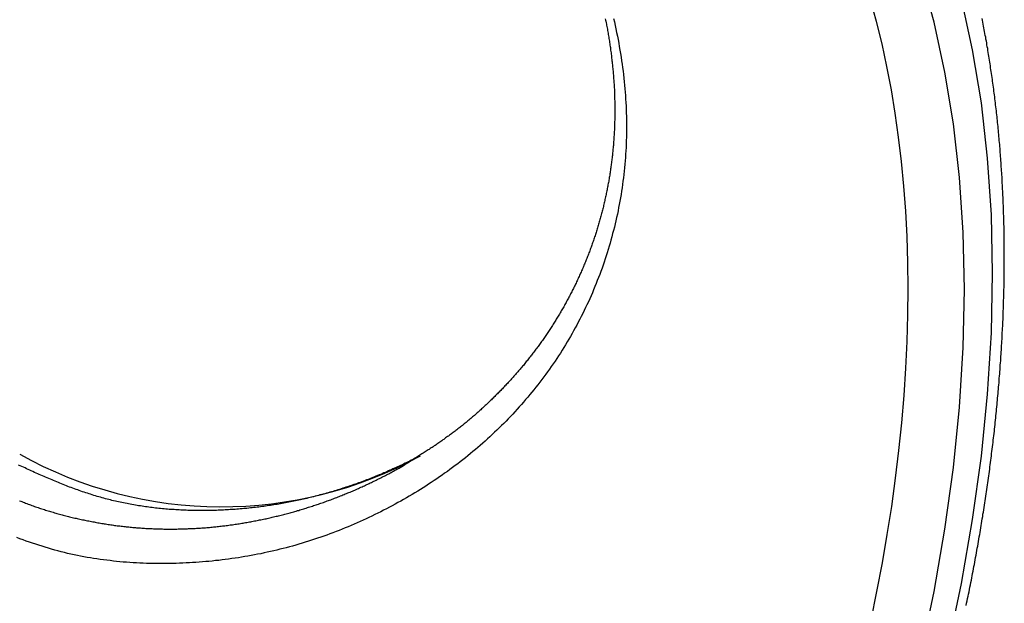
# Paper-space layout 'Layout1' of a CAD drawing. Extents: x -17 to 315, y -17 to 204.
# Tile 36 of 39: x 280.54 to 290.43, y 119.82 to 125.67. Entities that reach past the tile are written whole.
import ezdxf

# ---------------------------------------------------------------- set-up
doc = ezdxf.new("R2010")
doc.units = 0
doc.layers.add('DEFAULT', color=7, linetype='CONTINUOUS')
doc.layers.add('SPS-HS-SRX', color=7, linetype='CONTINUOUS')

# ---------------------------------------------------------------- blocks, each defined once
blk = doc.blocks.new('SE6')
at = {"layer": 'SPS-HS-SRX', "color": 7, "linetype": 'CONTINUOUS'}
for points in [[(289.858, 119.363, 0), (289.995, 120.014, 0), (290.108, 120.657, 0), (290.196, 121.292, 0), (290.258, 121.917, 0), (290.296, 122.531, 0), (290.309, 123.131, 0), (290.296, 123.717, 0), (290.258, 124.286, 0), (290.196, 124.839, 0), (290.108, 125.372, 0), (289.995, 125.886, 0), (289.858, 126.379, 0), (289.697, 126.849, 0), (289.512, 127.295, 0), (289.304, 127.717, 0), (289.073, 128.114, 0), (288.82, 128.484, 0), (288.545, 128.826, 0), (288.249, 129.14, 0), (287.933, 129.425, 0), (287.598, 129.681, 0), (287.244, 129.906, 0)], [(289.588, 119.301, 0), (289.721, 119.935, 0), (289.83, 120.561, 0), (289.916, 121.179, 0), (289.977, 121.787, 0), (290.014, 122.384, 0), (290.026, 122.968, 0), (290.014, 123.537, 0), (289.977, 124.092, 0), (289.916, 124.629, 0), (289.83, 125.148, 0), (289.721, 125.648, 0), (289.588, 126.127, 0), (289.431, 126.585, 0), (289.251, 127.02, 0), (289.048, 127.43, 0), (288.824, 127.816, 0), (288.577, 128.176, 0), (288.31, 128.509, 0), (288.022, 128.815, 0), (287.715, 129.092, 0), (287.388, 129.341, 0), (287.044, 129.56, 0)], [(289.088, 119.647, 0), (289.147, 119.935, 0), (289.202, 120.222, 0), (289.251, 120.507, 0), (289.295, 120.79, 0), (289.334, 121.072, 0), (289.367, 121.351, 0), (289.396, 121.628, 0), (289.419, 121.903, 0), (289.437, 122.176, 0), (289.45, 122.446, 0), (289.458, 122.713, 0), (289.46, 122.977, 0), (289.457, 123.238, 0), (289.449, 123.497, 0), (289.436, 123.751, 0), (289.418, 124.003, 0), (289.394, 124.25, 0), (289.365, 124.494, 0), (289.331, 124.735, 0), (289.292, 124.971, 0), (289.247, 125.203, 0), (289.198, 125.431, 0), (289.143, 125.655, 0), (289.083, 125.874, 0)]]:
    blk.add_polyline3d(points, dxfattribs=at)
at = {"layer": 'SPS-HS-SRX', "color": 7}
for points in [[(286.502, 125.687, 0), (286.511, 125.652, 0), (286.518, 125.617, 0), (286.526, 125.581, 0), (286.533, 125.546, 0), (286.54, 125.51, 0), (286.547, 125.475, 0), (286.554, 125.44, 0), (286.56, 125.404, 0), (286.566, 125.369, 0), (286.572, 125.334, 0), (286.577, 125.299, 0), (286.583, 125.263, 0), (286.588, 125.228, 0), (286.592, 125.193, 0), (286.597, 125.158, 0), (286.601, 125.123, 0), (286.605, 125.087, 0), (286.609, 125.052, 0), (286.612, 125.017, 0), (286.615, 124.982, 0), (286.618, 124.947, 0), (286.621, 124.912, 0), (286.623, 124.877, 0), (286.625, 124.842, 0), (286.627, 124.808, 0), (286.628, 124.773, 0), (286.63, 124.738, 0), (286.631, 124.703, 0), (286.631, 124.669, 0), (286.632, 124.634, 0), (286.632, 124.6, 0), (286.632, 124.565, 0), (286.631, 124.531, 0), (286.631, 124.496, 0), (286.63, 124.462, 0), (286.628, 124.428, 0), (286.627, 124.393, 0), (286.625, 124.359, 0), (286.623, 124.325, 0), (286.621, 124.291, 0), (286.618, 124.257, 0), (286.615, 124.223, 0), (286.612, 124.189, 0), (286.608, 124.155, 0), (286.605, 124.122, 0), (286.601, 124.088, 0), (286.596, 124.054, 0), (286.592, 124.021, 0), (286.587, 123.987, 0), (286.582, 123.954, 0), (286.577, 123.921, 0), (286.571, 123.888, 0), (286.566, 123.854, 0), (286.559, 123.821, 0), (286.553, 123.788, 0), (286.547, 123.755, 0), (286.54, 123.723, 0), (286.533, 123.69, 0), (286.525, 123.657, 0), (286.518, 123.625, 0), (286.51, 123.592, 0), (286.502, 123.56, 0), (286.493, 123.528, 0), (286.485, 123.496, 0), (286.476, 123.463, 0), (286.467, 123.431, 0), (286.458, 123.4, 0), (286.448, 123.368, 0), (286.438, 123.336, 0), (286.428, 123.305, 0), (286.418, 123.273, 0), (286.407, 123.242, 0), (286.397, 123.21, 0), (286.386, 123.179, 0), (286.374, 123.148, 0), (286.363, 123.117, 0), (286.351, 123.087, 0), (286.339, 123.056, 0), (286.327, 123.025, 0), (286.315, 122.995, 0), (286.302, 122.964, 0), (286.289, 122.934, 0), (286.276, 122.904, 0), (286.263, 122.874, 0), (286.249, 122.844, 0), (286.235, 122.814, 0), (286.221, 122.785, 0), (286.207, 122.755, 0), (286.193, 122.726, 0), (286.178, 122.697, 0), (286.163, 122.668, 0), (286.148, 122.639, 0), (286.133, 122.61, 0), (286.117, 122.581, 0), (286.101, 122.552, 0), (286.085, 122.524, 0), (286.069, 122.496, 0), (286.053, 122.468, 0), (286.036, 122.44, 0), (286.019, 122.412, 0), (286.002, 122.384, 0), (285.985, 122.356, 0), (285.968, 122.329, 0), (285.95, 122.302, 0), (285.932, 122.274, 0), (285.914, 122.247, 0), (285.896, 122.221, 0), (285.877, 122.194, 0), (285.859, 122.167, 0), (285.84, 122.141, 0), (285.821, 122.115, 0), (285.801, 122.089, 0), (285.782, 122.063, 0), (285.762, 122.037, 0), (285.742, 122.011, 0), (285.722, 121.986, 0), (285.702, 121.961, 0), (285.682, 121.936, 0), (285.661, 121.911, 0), (285.64, 121.886, 0), (285.619, 121.861, 0), (285.598, 121.837, 0), (285.577, 121.812, 0), (285.555, 121.788, 0), (285.534, 121.764, 0), (285.512, 121.74, 0), (285.49, 121.716, 0), (285.468, 121.693, 0), (285.445, 121.67, 0), (285.423, 121.646, 0), (285.4, 121.623, 0), (285.377, 121.6, 0), (285.354, 121.578, 0), (285.331, 121.555, 0), (285.307, 121.533, 0), (285.284, 121.511, 0), (285.26, 121.489, 0), (285.236, 121.467, 0), (285.212, 121.445, 0), (285.188, 121.424, 0), (285.163, 121.402, 0), (285.139, 121.381, 0), (285.114, 121.36, 0), (285.089, 121.339, 0), (285.064, 121.319, 0), (285.039, 121.298, 0), (285.014, 121.278, 0), (284.988, 121.258, 0), (284.963, 121.238, 0), (284.937, 121.218, 0), (284.911, 121.199, 0), (284.885, 121.179, 0), (284.859, 121.16, 0), (284.833, 121.141, 0), (284.806, 121.122, 0), (284.78, 121.103, 0), (284.753, 121.085, 0), (284.726, 121.066, 0), (284.699, 121.048, 0), (284.672, 121.03, 0), (284.645, 121.012, 0), (284.617, 120.994, 0), (284.59, 120.977, 0), (284.562, 120.96, 0), (284.535, 120.943, 0), (284.507, 120.926, 0), (284.479, 120.909, 0), (284.451, 120.892, 0), (284.423, 120.876, 0), (284.394, 120.859, 0), (284.366, 120.843, 0), (284.337, 120.828, 0), (284.309, 120.812, 0), (284.28, 120.796, 0), (284.251, 120.781, 0), (284.222, 120.766, 0), (284.193, 120.751, 0), (284.164, 120.736, 0), (284.135, 120.721, 0), (284.105, 120.707, 0), (284.076, 120.693, 0), (284.046, 120.679, 0), (284.017, 120.665, 0), (283.987, 120.651, 0), (283.957, 120.638, 0), (283.927, 120.624, 0), (283.897, 120.611, 0), (283.867, 120.598, 0), (283.837, 120.586, 0), (283.806, 120.573, 0), (283.776, 120.561, 0), (283.746, 120.549, 0), (283.715, 120.537, 0), (283.684, 120.525, 0), (283.654, 120.514, 0), (283.623, 120.502, 0), (283.592, 120.491, 0), (283.561, 120.48, 0), (283.53, 120.47, 0), (283.499, 120.459, 0), (283.468, 120.449, 0), (283.437, 120.439, 0), (283.405, 120.429, 0), (283.374, 120.42, 0), (283.342, 120.41, 0), (283.311, 120.401, 0), (283.279, 120.392, 0), (283.248, 120.383, 0), (283.216, 120.375, 0), (283.184, 120.367, 0), (283.152, 120.359, 0), (283.12, 120.351, 0), (283.089, 120.343, 0), (283.057, 120.336, 0), (283.024, 120.329, 0), (282.992, 120.322, 0), (282.96, 120.315, 0), (282.928, 120.309, 0), (282.896, 120.302, 0), (282.863, 120.296, 0), (282.831, 120.291, 0), (282.799, 120.285, 0), (282.766, 120.28, 0), (282.734, 120.274, 0), (282.701, 120.27, 0), (282.668, 120.265, 0), (282.636, 120.26, 0), (282.603, 120.256, 0), (282.57, 120.252, 0), (282.538, 120.248, 0), (282.505, 120.245, 0), (282.472, 120.241, 0), (282.439, 120.238, 0), (282.406, 120.235, 0), (282.374, 120.232, 0), (282.341, 120.23, 0), (282.308, 120.227, 0), (282.275, 120.225, 0), (282.242, 120.223, 0), (282.209, 120.222, 0), (282.175, 120.22, 0), (282.142, 120.219, 0), (282.109, 120.218, 0), (282.076, 120.217, 0), (282.043, 120.216, 0), (282.01, 120.216, 0), (281.977, 120.216, 0), (281.943, 120.216, 0), (281.91, 120.216, 0), (281.877, 120.217, 0), (281.844, 120.217, 0), (281.811, 120.218, 0), (281.777, 120.219, 0), (281.744, 120.221, 0), (281.711, 120.222, 0), (281.678, 120.224, 0), (281.645, 120.226, 0), (281.612, 120.229, 0), (281.578, 120.231, 0), (281.545, 120.234, 0), (281.512, 120.238, 0), (281.479, 120.241, 0), (281.446, 120.245, 0), (281.413, 120.249, 0), (281.38, 120.253, 0), (281.347, 120.257, 0), (281.314, 120.262, 0), (281.281, 120.267, 0), (281.248, 120.272, 0), (281.216, 120.278, 0), (281.183, 120.284, 0), (281.15, 120.29, 0), (281.118, 120.297, 0), (281.085, 120.304, 0), (281.053, 120.311, 0), (281.02, 120.318, 0), (280.988, 120.326, 0), (280.955, 120.334, 0), (280.923, 120.342, 0), (280.891, 120.351, 0), (280.859, 120.36, 0), (280.827, 120.369, 0), (280.795, 120.379, 0), (280.763, 120.389, 0), (280.731, 120.399, 0), (280.699, 120.409, 0), (280.668, 120.42, 0), (280.636, 120.431, 0), (280.604, 120.442, 0), (280.573, 120.454, 0), (280.541, 120.465, 0), (280.51, 120.477, 0)], [(286.419, 125.684, 0), (286.422, 125.671, 0), (286.425, 125.658, 0), (286.427, 125.644, 0), (286.43, 125.631, 0), (286.432, 125.618, 0), (286.435, 125.605, 0), (286.437, 125.592, 0), (286.44, 125.578, 0), (286.442, 125.565, 0), (286.444, 125.552, 0), (286.447, 125.539, 0), (286.449, 125.526, 0), (286.451, 125.512, 0), (286.453, 125.499, 0), (286.456, 125.486, 0), (286.458, 125.473, 0), (286.46, 125.46, 0), (286.462, 125.446, 0), (286.464, 125.433, 0), (286.466, 125.42, 0), (286.468, 125.407, 0), (286.47, 125.394, 0), (286.471, 125.381, 0), (286.473, 125.368, 0), (286.475, 125.354, 0), (286.477, 125.341, 0), (286.478, 125.328, 0), (286.48, 125.315, 0), (286.482, 125.302, 0), (286.483, 125.289, 0), (286.485, 125.276, 0), (286.486, 125.263, 0), (286.488, 125.25, 0), (286.489, 125.236, 0), (286.491, 125.223, 0), (286.492, 125.21, 0), (286.493, 125.197, 0), (286.494, 125.184, 0), (286.496, 125.171, 0), (286.497, 125.158, 0), (286.498, 125.145, 0), (286.499, 125.132, 0), (286.5, 125.119, 0), (286.501, 125.106, 0), (286.502, 125.093, 0), (286.503, 125.08, 0), (286.504, 125.067, 0), (286.505, 125.054, 0), (286.506, 125.041, 0), (286.507, 125.028, 0), (286.507, 125.015, 0), (286.508, 125.002, 0), (286.509, 124.989, 0), (286.51, 124.976, 0), (286.51, 124.963, 0), (286.511, 124.95, 0), (286.511, 124.937, 0), (286.512, 124.924, 0), (286.512, 124.911, 0), (286.513, 124.898, 0), (286.513, 124.885, 0), (286.513, 124.872, 0), (286.514, 124.86, 0), (286.514, 124.847, 0), (286.514, 124.834, 0), (286.514, 124.821, 0), (286.515, 124.808, 0), (286.515, 124.795, 0), (286.515, 124.782, 0), (286.515, 124.769, 0), (286.515, 124.757, 0), (286.515, 124.744, 0), (286.515, 124.731, 0), (286.514, 124.718, 0), (286.514, 124.705, 0), (286.514, 124.693, 0), (286.514, 124.68, 0), (286.514, 124.667, 0), (286.513, 124.654, 0), (286.513, 124.641, 0), (286.512, 124.629, 0), (286.512, 124.616, 0), (286.512, 124.603, 0), (286.511, 124.59, 0), (286.51, 124.578, 0), (286.51, 124.565, 0), (286.509, 124.552, 0), (286.509, 124.54, 0), (286.508, 124.527, 0), (286.507, 124.514, 0), (286.506, 124.502, 0), (286.506, 124.489, 0), (286.505, 124.476, 0), (286.504, 124.464, 0), (286.503, 124.451, 0), (286.502, 124.438, 0), (286.501, 124.426, 0), (286.5, 124.413, 0), (286.499, 124.401, 0), (286.498, 124.388, 0), (286.496, 124.376, 0), (286.495, 124.363, 0), (286.494, 124.35, 0), (286.493, 124.338, 0), (286.491, 124.325, 0), (286.49, 124.313, 0), (286.489, 124.3, 0), (286.487, 124.288, 0), (286.486, 124.275, 0), (286.484, 124.263, 0), (286.483, 124.251, 0), (286.481, 124.238, 0), (286.479, 124.226, 0), (286.478, 124.213, 0), (286.476, 124.201, 0), (286.474, 124.188, 0), (286.473, 124.176, 0), (286.471, 124.164, 0), (286.469, 124.151, 0), (286.467, 124.139, 0), (286.465, 124.127, 0), (286.463, 124.114, 0), (286.461, 124.102, 0), (286.459, 124.09, 0), (286.457, 124.078, 0), (286.455, 124.065, 0), (286.453, 124.053, 0), (286.451, 124.041, 0), (286.448, 124.029, 0), (286.446, 124.016, 0), (286.444, 124.004, 0), (286.442, 123.992, 0), (286.439, 123.98, 0), (286.437, 123.968, 0), (286.434, 123.956, 0), (286.432, 123.943, 0), (286.429, 123.931, 0), (286.427, 123.919, 0), (286.424, 123.907, 0), (286.422, 123.895, 0), (286.419, 123.883, 0), (286.416, 123.871, 0), (286.414, 123.859, 0), (286.411, 123.847, 0), (286.408, 123.835, 0), (286.405, 123.823, 0), (286.402, 123.811, 0), (286.4, 123.799, 0), (286.397, 123.787, 0), (286.394, 123.775, 0), (286.391, 123.763, 0), (286.388, 123.751, 0), (286.385, 123.74, 0), (286.381, 123.728, 0), (286.378, 123.716, 0), (286.375, 123.704, 0), (286.372, 123.692, 0), (286.369, 123.68, 0), (286.365, 123.669, 0), (286.362, 123.657, 0), (286.359, 123.645, 0), (286.355, 123.633, 0), (286.352, 123.622, 0), (286.348, 123.61, 0), (286.345, 123.598, 0), (286.341, 123.587, 0), (286.338, 123.575, 0), (286.334, 123.563, 0), (286.331, 123.552, 0), (286.327, 123.54, 0), (286.323, 123.529, 0), (286.32, 123.517, 0), (286.316, 123.505, 0), (286.312, 123.494, 0), (286.308, 123.482, 0), (286.304, 123.471, 0), (286.3, 123.459, 0), (286.296, 123.448, 0), (286.292, 123.436, 0), (286.288, 123.425, 0), (286.284, 123.413, 0), (286.28, 123.402, 0), (286.276, 123.39, 0), (286.272, 123.379, 0), (286.268, 123.367, 0), (286.263, 123.356, 0), (286.259, 123.345, 0), (286.255, 123.333, 0), (286.251, 123.322, 0), (286.246, 123.311, 0), (286.242, 123.299, 0), (286.237, 123.288, 0), (286.233, 123.277, 0), (286.228, 123.265, 0), (286.224, 123.254, 0), (286.219, 123.243, 0), (286.215, 123.232, 0), (286.21, 123.22, 0), (286.205, 123.209, 0), (286.201, 123.198, 0), (286.196, 123.187, 0), (286.191, 123.175, 0), (286.186, 123.164, 0), (286.181, 123.153, 0), (286.176, 123.142, 0), (286.171, 123.131, 0), (286.166, 123.12, 0), (286.161, 123.109, 0), (286.156, 123.098, 0), (286.151, 123.087, 0), (286.146, 123.076, 0), (286.141, 123.064, 0), (286.136, 123.053, 0), (286.131, 123.042, 0), (286.126, 123.031, 0), (286.12, 123.021, 0), (286.115, 123.01, 0), (286.11, 122.999, 0), (286.104, 122.988, 0), (286.099, 122.977, 0), (286.093, 122.966, 0), (286.088, 122.955, 0), (286.082, 122.944, 0), (286.077, 122.933, 0), (286.071, 122.923, 0), (286.066, 122.912, 0), (286.06, 122.901, 0), (286.054, 122.89, 0), (286.049, 122.879, 0), (286.043, 122.869, 0), (286.037, 122.858, 0), (286.031, 122.847, 0), (286.025, 122.837, 0), (286.019, 122.826, 0), (286.014, 122.815, 0), (286.008, 122.805, 0), (286.002, 122.794, 0), (285.996, 122.783, 0), (285.99, 122.773, 0), (285.984, 122.762, 0), (285.977, 122.752, 0), (285.971, 122.741, 0), (285.965, 122.731, 0), (285.959, 122.72, 0), (285.953, 122.71, 0), (285.946, 122.699, 0), (285.94, 122.689, 0), (285.934, 122.679, 0), (285.927, 122.668, 0), (285.921, 122.658, 0), (285.915, 122.647, 0), (285.908, 122.637, 0), (285.902, 122.627, 0), (285.895, 122.617, 0), (285.889, 122.606, 0), (285.882, 122.596, 0), (285.875, 122.586, 0), (285.869, 122.576, 0), (285.862, 122.565, 0), (285.855, 122.555, 0), (285.849, 122.545, 0), (285.842, 122.535, 0), (285.835, 122.525, 0), (285.828, 122.515, 0), (285.821, 122.505, 0), (285.815, 122.495, 0), (285.808, 122.485, 0), (285.801, 122.475, 0), (285.794, 122.465, 0), (285.787, 122.455, 0), (285.78, 122.445, 0), (285.773, 122.435, 0), (285.766, 122.425, 0), (285.758, 122.416, 0), (285.751, 122.406, 0), (285.744, 122.396, 0), (285.737, 122.386, 0), (285.73, 122.376, 0), (285.723, 122.367, 0), (285.715, 122.357, 0), (285.708, 122.347, 0), (285.701, 122.338, 0), (285.693, 122.328, 0), (285.686, 122.319, 0), (285.679, 122.309, 0), (285.671, 122.299, 0), (285.664, 122.29, 0), (285.656, 122.28, 0), (285.649, 122.271, 0), (285.641, 122.262, 0), (285.634, 122.252, 0), (285.626, 122.243, 0), (285.619, 122.233, 0), (285.611, 122.224, 0), (285.603, 122.215, 0), (285.596, 122.205, 0), (285.588, 122.196, 0), (285.58, 122.187, 0), (285.572, 122.178, 0), (285.565, 122.168, 0), (285.557, 122.159, 0), (285.549, 122.15, 0), (285.541, 122.141, 0), (285.533, 122.132, 0), (285.525, 122.123, 0), (285.517, 122.114, 0), (285.509, 122.105, 0), (285.501, 122.096, 0), (285.493, 122.087, 0), (285.485, 122.078, 0), (285.477, 122.069, 0), (285.469, 122.06, 0), (285.461, 122.051, 0), (285.453, 122.042, 0), (285.445, 122.033, 0), (285.436, 122.024, 0), (285.428, 122.015, 0), (285.42, 122.006, 0), (285.411, 121.998, 0), (285.403, 121.989, 0), (285.395, 121.98, 0), (285.386, 121.971, 0), (285.378, 121.963, 0), (285.369, 121.954, 0), (285.361, 121.945, 0), (285.352, 121.937, 0), (285.344, 121.928, 0), (285.335, 121.919, 0), (285.327, 121.911, 0), (285.318, 121.902, 0), (285.31, 121.893, 0), (285.301, 121.885, 0), (285.292, 121.876, 0), (285.283, 121.868, 0), (285.275, 121.859, 0), (285.266, 121.851, 0), (285.257, 121.842, 0), (285.248, 121.834, 0), (285.239, 121.826, 0), (285.231, 121.817, 0), (285.222, 121.809, 0), (285.213, 121.801, 0), (285.204, 121.792, 0), (285.195, 121.784, 0), (285.186, 121.776, 0), (285.177, 121.768, 0), (285.168, 121.759, 0), (285.159, 121.751, 0), (285.15, 121.743, 0), (285.141, 121.735, 0), (285.132, 121.727, 0), (285.123, 121.719, 0), (285.114, 121.711, 0), (285.104, 121.703, 0), (285.095, 121.695, 0), (285.086, 121.687, 0), (285.077, 121.68, 0), (285.068, 121.672, 0), (285.059, 121.664, 0), (285.049, 121.656, 0), (285.04, 121.649, 0), (285.031, 121.641, 0), (285.022, 121.633, 0), (285.012, 121.626, 0), (285.003, 121.618, 0), (284.994, 121.611, 0), (284.985, 121.603, 0), (284.975, 121.596, 0), (284.966, 121.589, 0), (284.957, 121.581, 0), (284.947, 121.574, 0), (284.938, 121.567, 0), (284.929, 121.559, 0), (284.919, 121.552, 0), (284.91, 121.545, 0), (284.901, 121.538, 0), (284.891, 121.531, 0), (284.882, 121.524, 0), (284.873, 121.517, 0), (284.863, 121.51, 0), (284.854, 121.503, 0), (284.844, 121.496, 0), (284.835, 121.49, 0), (284.825, 121.483, 0), (284.816, 121.476, 0), (284.806, 121.469, 0), (284.797, 121.462, 0), (284.787, 121.456, 0), (284.778, 121.449, 0), (284.768, 121.442, 0), (284.758, 121.435, 0), (284.749, 121.429, 0), (284.739, 121.422, 0), (284.729, 121.415, 0), (284.719, 121.409, 0), (284.71, 121.402, 0), (284.7, 121.396, 0), (284.69, 121.389, 0), (284.68, 121.382, 0), (284.67, 121.376, 0), (284.66, 121.369, 0), (284.65, 121.362, 0), (284.64, 121.356, 0), (284.63, 121.349, 0), (284.619, 121.343, 0), (284.609, 121.336, 0), (284.599, 121.329, 0), (284.589, 121.323, 0), (284.578, 121.316, 0), (284.568, 121.309, 0), (284.557, 121.303, 0), (284.547, 121.296, 0), (284.536, 121.289, 0), (284.526, 121.282, 0), (284.515, 121.276, 0), (284.504, 121.269, 0), (284.493, 121.262, 0), (284.482, 121.255, 0), (284.471, 121.248, 0), (284.46, 121.241, 0), (284.449, 121.234, 0), (284.438, 121.227, 0), (284.427, 121.22, 0), (284.416, 121.213, 0), (284.405, 121.206, 0)], [(290.044, 119.795, 0), (290.048, 119.818, 0), (290.053, 119.841, 0), (290.058, 119.864, 0), (290.063, 119.887, 0), (290.067, 119.91, 0), (290.072, 119.933, 0), (290.077, 119.956, 0), (290.081, 119.979, 0), (290.086, 120.002, 0), (290.09, 120.025, 0), (290.095, 120.048, 0), (290.099, 120.071, 0), (290.104, 120.094, 0), (290.108, 120.117, 0), (290.113, 120.14, 0), (290.117, 120.163, 0), (290.121, 120.185, 0), (290.125, 120.208, 0), (290.13, 120.231, 0), (290.134, 120.254, 0), (290.138, 120.277, 0), (290.142, 120.3, 0), (290.147, 120.323, 0), (290.151, 120.346, 0), (290.155, 120.369, 0), (290.159, 120.391, 0), (290.163, 120.414, 0), (290.167, 120.437, 0), (290.171, 120.46, 0), (290.175, 120.483, 0), (290.179, 120.506, 0), (290.183, 120.528, 0), (290.186, 120.551, 0), (290.19, 120.574, 0), (290.194, 120.597, 0), (290.198, 120.619, 0), (290.201, 120.642, 0), (290.205, 120.665, 0), (290.209, 120.688, 0), (290.212, 120.71, 0), (290.216, 120.733, 0), (290.22, 120.756, 0), (290.223, 120.778, 0), (290.227, 120.801, 0), (290.23, 120.824, 0), (290.234, 120.847, 0), (290.237, 120.869, 0), (290.24, 120.892, 0), (290.244, 120.914, 0), (290.247, 120.937, 0), (290.25, 120.96, 0), (290.254, 120.982, 0), (290.257, 121.005, 0), (290.26, 121.027, 0), (290.263, 121.05, 0), (290.266, 121.073, 0), (290.27, 121.095, 0), (290.273, 121.118, 0), (290.276, 121.14, 0), (290.279, 121.163, 0), (290.282, 121.185, 0), (290.285, 121.208, 0), (290.288, 121.23, 0), (290.291, 121.253, 0), (290.293, 121.275, 0), (290.296, 121.298, 0), (290.299, 121.32, 0), (290.302, 121.342, 0), (290.305, 121.365, 0), (290.307, 121.387, 0), (290.31, 121.41, 0), (290.313, 121.432, 0), (290.315, 121.454, 0), (290.318, 121.477, 0), (290.321, 121.499, 0), (290.323, 121.521, 0), (290.326, 121.544, 0), (290.328, 121.566, 0), (290.33, 121.588, 0), (290.333, 121.611, 0), (290.335, 121.633, 0), (290.338, 121.655, 0), (290.34, 121.677, 0), (290.342, 121.7, 0), (290.344, 121.722, 0), (290.347, 121.744, 0), (290.349, 121.766, 0), (290.351, 121.788, 0), (290.353, 121.811, 0), (290.355, 121.833, 0), (290.357, 121.855, 0), (290.359, 121.877, 0), (290.361, 121.899, 0), (290.363, 121.921, 0), (290.365, 121.943, 0), (290.367, 121.965, 0), (290.369, 121.987, 0), (290.371, 122.009, 0), (290.373, 122.031, 0), (290.375, 122.054, 0), (290.376, 122.076, 0), (290.378, 122.098, 0), (290.38, 122.12, 0), (290.382, 122.141, 0), (290.383, 122.163, 0), (290.385, 122.185, 0), (290.386, 122.207, 0), (290.388, 122.229, 0), (290.39, 122.251, 0), (290.391, 122.273, 0), (290.392, 122.295, 0), (290.394, 122.317, 0), (290.395, 122.339, 0), (290.397, 122.36, 0), (290.398, 122.382, 0), (290.399, 122.404, 0), (290.401, 122.426, 0), (290.402, 122.448, 0), (290.403, 122.469, 0), (290.404, 122.491, 0), (290.405, 122.513, 0), (290.406, 122.535, 0), (290.408, 122.556, 0), (290.409, 122.578, 0), (290.41, 122.6, 0), (290.411, 122.621, 0), (290.412, 122.643, 0), (290.413, 122.665, 0), (290.413, 122.686, 0), (290.414, 122.708, 0), (290.415, 122.729, 0), (290.416, 122.751, 0), (290.417, 122.772, 0), (290.417, 122.794, 0), (290.418, 122.815, 0), (290.419, 122.837, 0), (290.419, 122.858, 0), (290.42, 122.88, 0), (290.421, 122.901, 0), (290.421, 122.923, 0), (290.422, 122.944, 0), (290.422, 122.966, 0), (290.423, 122.987, 0), (290.423, 123.008, 0), (290.424, 123.03, 0), (290.424, 123.051, 0), (290.424, 123.072, 0), (290.425, 123.094, 0), (290.425, 123.115, 0), (290.425, 123.136, 0), (290.425, 123.158, 0), (290.426, 123.179, 0), (290.426, 123.2, 0), (290.426, 123.221, 0), (290.426, 123.243, 0), (290.426, 123.264, 0), (290.426, 123.285, 0), (290.426, 123.306, 0), (290.426, 123.327, 0), (290.426, 123.348, 0), (290.426, 123.369, 0), (290.426, 123.39, 0), (290.426, 123.412, 0), (290.425, 123.433, 0), (290.425, 123.454, 0), (290.425, 123.475, 0), (290.425, 123.496, 0), (290.424, 123.517, 0), (290.424, 123.538, 0), (290.424, 123.558, 0), (290.423, 123.579, 0), (290.423, 123.6, 0), (290.422, 123.621, 0), (290.422, 123.642, 0), (290.421, 123.663, 0), (290.421, 123.684, 0), (290.42, 123.705, 0), (290.419, 123.725, 0), (290.419, 123.746, 0), (290.418, 123.767, 0), (290.417, 123.788, 0), (290.417, 123.808, 0), (290.416, 123.829, 0), (290.415, 123.85, 0), (290.414, 123.87, 0), (290.413, 123.891, 0), (290.412, 123.912, 0), (290.411, 123.932, 0), (290.41, 123.953, 0), (290.409, 123.974, 0), (290.408, 123.994, 0), (290.407, 124.015, 0), (290.406, 124.035, 0), (290.405, 124.056, 0), (290.404, 124.076, 0), (290.403, 124.097, 0), (290.402, 124.117, 0), (290.4, 124.137, 0), (290.399, 124.158, 0), (290.398, 124.178, 0), (290.396, 124.199, 0), (290.395, 124.219, 0), (290.394, 124.239, 0), (290.392, 124.26, 0), (290.391, 124.28, 0), (290.389, 124.3, 0), (290.388, 124.32, 0), (290.386, 124.341, 0), (290.385, 124.361, 0), (290.383, 124.381, 0), (290.381, 124.401, 0), (290.38, 124.421, 0), (290.378, 124.442, 0), (290.376, 124.462, 0), (290.374, 124.482, 0), (290.372, 124.502, 0), (290.371, 124.522, 0), (290.369, 124.542, 0), (290.367, 124.562, 0), (290.365, 124.582, 0), (290.363, 124.602, 0), (290.361, 124.622, 0), (290.359, 124.642, 0), (290.357, 124.662, 0), (290.355, 124.682, 0), (290.353, 124.701, 0), (290.351, 124.721, 0), (290.348, 124.741, 0), (290.346, 124.761, 0), (290.344, 124.781, 0), (290.342, 124.801, 0), (290.339, 124.82, 0), (290.337, 124.84, 0), (290.335, 124.86, 0), (290.332, 124.879, 0), (290.33, 124.899, 0), (290.327, 124.919, 0), (290.325, 124.938, 0), (290.322, 124.958, 0), (290.32, 124.977, 0), (290.317, 124.997, 0), (290.314, 125.017, 0), (290.312, 125.036, 0), (290.309, 125.056, 0), (290.306, 125.075, 0), (290.304, 125.095, 0), (290.301, 125.114, 0), (290.298, 125.133, 0), (290.295, 125.153, 0), (290.292, 125.172, 0), (290.289, 125.191, 0), (290.286, 125.211, 0), (290.284, 125.23, 0), (290.281, 125.249, 0), (290.278, 125.269, 0), (290.274, 125.288, 0), (290.271, 125.307, 0), (290.268, 125.326, 0), (290.265, 125.345, 0), (290.262, 125.364, 0), (290.259, 125.384, 0), (290.255, 125.403, 0), (290.252, 125.422, 0), (290.249, 125.441, 0), (290.246, 125.46, 0), (290.242, 125.479, 0), (290.239, 125.498, 0), (290.235, 125.517, 0), (290.232, 125.536, 0), (290.228, 125.555, 0), (290.225, 125.574, 0), (290.221, 125.592, 0), (290.218, 125.611, 0), (290.214, 125.63, 0), (290.21, 125.649, 0), (290.207, 125.668, 0), (290.203, 125.686, 0)], [(284.515, 121.276, 0), (284.5, 121.268, 0), (284.485, 121.261, 0), (284.47, 121.253, 0), (284.455, 121.245, 0), (284.44, 121.238, 0), (284.425, 121.23, 0), (284.409, 121.223, 0), (284.394, 121.215, 0), (284.379, 121.208, 0), (284.364, 121.201, 0), (284.348, 121.194, 0), (284.333, 121.187, 0), (284.318, 121.179, 0), (284.302, 121.172, 0), (284.287, 121.165, 0), (284.272, 121.158, 0), (284.256, 121.152, 0), (284.241, 121.145, 0), (284.225, 121.138, 0), (284.21, 121.131, 0), (284.194, 121.125, 0), (284.178, 121.118, 0), (284.163, 121.111, 0), (284.147, 121.105, 0), (284.132, 121.098, 0), (284.116, 121.092, 0), (284.1, 121.086, 0), (284.085, 121.079, 0), (284.069, 121.073, 0), (284.053, 121.067, 0), (284.037, 121.061, 0), (284.021, 121.055, 0), (284.006, 121.049, 0), (283.99, 121.043, 0), (283.974, 121.037, 0), (283.958, 121.031, 0), (283.942, 121.025, 0), (283.926, 121.02, 0), (283.91, 121.014, 0), (283.894, 121.008, 0), (283.878, 121.003, 0), (283.862, 120.997, 0), (283.846, 120.992, 0), (283.83, 120.986, 0), (283.814, 120.981, 0), (283.798, 120.976, 0), (283.782, 120.971, 0), (283.766, 120.965, 0), (283.75, 120.96, 0), (283.733, 120.955, 0), (283.717, 120.95, 0), (283.701, 120.945, 0), (283.685, 120.94, 0), (283.669, 120.936, 0), (283.652, 120.931, 0), (283.636, 120.926, 0), (283.62, 120.922, 0), (283.603, 120.917, 0), (283.587, 120.912, 0), (283.571, 120.908, 0), (283.554, 120.904, 0), (283.538, 120.899, 0), (283.522, 120.895, 0), (283.505, 120.891, 0), (283.489, 120.887, 0), (283.472, 120.882, 0), (283.456, 120.878, 0), (283.439, 120.874, 0), (283.423, 120.87, 0), (283.406, 120.867, 0), (283.39, 120.863, 0), (283.373, 120.859, 0), (283.357, 120.855, 0), (283.34, 120.852, 0), (283.324, 120.848, 0), (283.307, 120.845, 0), (283.29, 120.841, 0), (283.274, 120.838, 0), (283.257, 120.834, 0), (283.241, 120.831, 0), (283.224, 120.828, 0), (283.207, 120.825, 0), (283.191, 120.822, 0), (283.174, 120.819, 0), (283.157, 120.816, 0), (283.141, 120.813, 0), (283.124, 120.81, 0), (283.107, 120.807, 0), (283.09, 120.805, 0), (283.074, 120.802, 0), (283.057, 120.799, 0), (283.04, 120.797, 0), (283.023, 120.795, 0), (283.007, 120.792, 0), (282.99, 120.79, 0), (282.973, 120.788, 0), (282.956, 120.785, 0), (282.939, 120.783, 0), (282.922, 120.781, 0), (282.906, 120.779, 0), (282.889, 120.777, 0), (282.872, 120.775, 0), (282.855, 120.774, 0), (282.838, 120.772, 0), (282.821, 120.77, 0), (282.804, 120.769, 0), (282.788, 120.767, 0), (282.771, 120.765, 0), (282.754, 120.764, 0), (282.737, 120.763, 0), (282.72, 120.761, 0), (282.703, 120.76, 0), (282.686, 120.759, 0), (282.669, 120.758, 0), (282.652, 120.757, 0), (282.635, 120.756, 0), (282.618, 120.755, 0), (282.601, 120.754, 0), (282.584, 120.753, 0), (282.567, 120.752, 0), (282.55, 120.752, 0), (282.533, 120.751, 0), (282.516, 120.75, 0), (282.499, 120.75, 0), (282.482, 120.749, 0), (282.465, 120.749, 0), (282.448, 120.749, 0), (282.431, 120.748, 0), (282.414, 120.748, 0), (282.397, 120.748, 0), (282.38, 120.748, 0), (282.363, 120.748, 0), (282.346, 120.748, 0), (282.329, 120.748, 0), (282.312, 120.748, 0), (282.295, 120.748, 0), (282.277, 120.749, 0), (282.26, 120.749, 0), (282.243, 120.75, 0), (282.226, 120.75, 0), (282.209, 120.751, 0), (282.192, 120.751, 0), (282.175, 120.752, 0), (282.158, 120.753, 0), (282.141, 120.754, 0), (282.124, 120.755, 0), (282.107, 120.756, 0), (282.09, 120.757, 0), (282.073, 120.758, 0), (282.056, 120.759, 0), (282.039, 120.76, 0), (282.022, 120.762, 0), (282.005, 120.763, 0), (281.988, 120.765, 0), (281.971, 120.766, 0), (281.954, 120.768, 0), (281.937, 120.77, 0), (281.92, 120.771, 0), (281.903, 120.773, 0), (281.886, 120.775, 0), (281.869, 120.777, 0), (281.852, 120.779, 0), (281.835, 120.782, 0), (281.818, 120.784, 0), (281.801, 120.786, 0), (281.784, 120.789, 0), (281.767, 120.791, 0), (281.75, 120.794, 0), (281.733, 120.796, 0), (281.717, 120.799, 0), (281.7, 120.802, 0), (281.683, 120.805, 0), (281.666, 120.808, 0), (281.649, 120.811, 0), (281.632, 120.814, 0), (281.616, 120.817, 0), (281.599, 120.821, 0), (281.582, 120.824, 0), (281.565, 120.828, 0), (281.549, 120.831, 0), (281.532, 120.835, 0), (281.515, 120.839, 0), (281.499, 120.842, 0), (281.482, 120.846, 0), (281.465, 120.85, 0), (281.449, 120.854, 0), (281.432, 120.859, 0), (281.416, 120.863, 0), (281.399, 120.867, 0), (281.382, 120.872, 0), (281.366, 120.876, 0), (281.349, 120.881, 0), (281.333, 120.886, 0), (281.317, 120.89, 0), (281.3, 120.895, 0), (281.284, 120.9, 0), (281.267, 120.905, 0), (281.251, 120.911, 0), (281.235, 120.916, 0), (281.218, 120.921, 0), (281.202, 120.926, 0), (281.186, 120.932, 0), (281.169, 120.937, 0), (281.153, 120.943, 0), (281.137, 120.949, 0), (281.121, 120.955, 0), (281.104, 120.96, 0), (281.088, 120.966, 0), (281.072, 120.972, 0), (281.056, 120.978, 0), (281.04, 120.984, 0), (281.023, 120.99, 0), (281.007, 120.997, 0), (280.991, 121.003, 0), (280.975, 121.009, 0), (280.959, 121.016, 0), (280.943, 121.022, 0), (280.927, 121.029, 0), (280.911, 121.035, 0), (280.895, 121.042, 0), (280.879, 121.048, 0), (280.863, 121.055, 0), (280.847, 121.062, 0), (280.831, 121.069, 0), (280.815, 121.075, 0), (280.799, 121.082, 0), (280.783, 121.089, 0), (280.767, 121.096, 0), (280.751, 121.103, 0), (280.735, 121.11, 0), (280.719, 121.117, 0), (280.703, 121.124, 0), (280.687, 121.131, 0), (280.671, 121.139, 0), (280.655, 121.146, 0), (280.64, 121.153, 0), (280.624, 121.16, 0), (280.608, 121.168, 0), (280.592, 121.175, 0), (280.576, 121.182, 0), (280.56, 121.189, 0), (280.544, 121.197, 0), (280.528, 121.204, 0)], [(280.537, 120.847, 0), (280.549, 120.842, 0), (280.561, 120.837, 0), (280.574, 120.832, 0), (280.586, 120.827, 0), (280.598, 120.822, 0), (280.611, 120.818, 0), (280.623, 120.813, 0), (280.636, 120.808, 0), (280.648, 120.804, 0), (280.661, 120.799, 0), (280.673, 120.795, 0), (280.686, 120.79, 0), (280.698, 120.786, 0), (280.711, 120.782, 0), (280.723, 120.778, 0), (280.736, 120.773, 0), (280.748, 120.769, 0), (280.761, 120.765, 0), (280.773, 120.761, 0), (280.786, 120.757, 0), (280.799, 120.753, 0), (280.811, 120.749, 0), (280.824, 120.745, 0), (280.837, 120.741, 0), (280.849, 120.738, 0), (280.862, 120.734, 0), (280.875, 120.73, 0), (280.887, 120.726, 0), (280.9, 120.723, 0), (280.913, 120.719, 0), (280.925, 120.716, 0), (280.938, 120.712, 0), (280.951, 120.709, 0), (280.964, 120.705, 0), (280.976, 120.702, 0), (280.989, 120.699, 0), (281.002, 120.695, 0), (281.015, 120.692, 0), (281.028, 120.689, 0), (281.04, 120.686, 0), (281.053, 120.683, 0), (281.066, 120.679, 0), (281.079, 120.676, 0), (281.092, 120.673, 0), (281.104, 120.67, 0), (281.117, 120.667, 0), (281.13, 120.665, 0), (281.143, 120.662, 0), (281.156, 120.659, 0), (281.169, 120.656, 0), (281.181, 120.653, 0), (281.194, 120.651, 0), (281.207, 120.648, 0), (281.22, 120.645, 0), (281.233, 120.643, 0), (281.246, 120.64, 0), (281.259, 120.638, 0), (281.272, 120.635, 0), (281.285, 120.633, 0), (281.297, 120.63, 0), (281.31, 120.628, 0), (281.323, 120.626, 0), (281.336, 120.623, 0), (281.349, 120.621, 0), (281.362, 120.619, 0), (281.375, 120.617, 0), (281.388, 120.615, 0), (281.401, 120.613, 0), (281.414, 120.611, 0), (281.427, 120.609, 0), (281.44, 120.607, 0), (281.453, 120.605, 0), (281.466, 120.603, 0), (281.479, 120.601, 0), (281.492, 120.599, 0), (281.505, 120.598, 0), (281.518, 120.596, 0), (281.531, 120.594, 0), (281.544, 120.593, 0), (281.557, 120.591, 0), (281.57, 120.59, 0), (281.583, 120.588, 0), (281.596, 120.587, 0), (281.609, 120.585, 0), (281.622, 120.584, 0), (281.635, 120.583, 0), (281.648, 120.581, 0), (281.661, 120.58, 0), (281.674, 120.579, 0), (281.687, 120.578, 0), (281.7, 120.577, 0), (281.713, 120.576, 0), (281.726, 120.575, 0), (281.739, 120.574, 0), (281.752, 120.573, 0), (281.765, 120.572, 0), (281.778, 120.571, 0), (281.791, 120.57, 0), (281.804, 120.569, 0), (281.817, 120.568, 0), (281.83, 120.568, 0), (281.843, 120.567, 0), (281.856, 120.566, 0), (281.869, 120.566, 0), (281.882, 120.565, 0), (281.896, 120.565, 0), (281.909, 120.564, 0), (281.922, 120.564, 0), (281.935, 120.564, 0), (281.948, 120.563, 0), (281.961, 120.563, 0), (281.974, 120.563, 0), (281.987, 120.562, 0), (282, 120.562, 0), (282.013, 120.562, 0), (282.026, 120.562, 0), (282.039, 120.562, 0), (282.052, 120.562, 0), (282.065, 120.562, 0), (282.078, 120.562, 0), (282.092, 120.562, 0), (282.105, 120.562, 0), (282.118, 120.562, 0), (282.131, 120.563, 0), (282.144, 120.563, 0), (282.157, 120.563, 0), (282.17, 120.563, 0), (282.183, 120.564, 0), (282.196, 120.564, 0), (282.209, 120.565, 0), (282.222, 120.565, 0), (282.235, 120.566, 0), (282.248, 120.566, 0), (282.261, 120.567, 0), (282.274, 120.567, 0), (282.287, 120.568, 0), (282.3, 120.569, 0), (282.314, 120.57, 0), (282.327, 120.57, 0), (282.34, 120.571, 0), (282.353, 120.572, 0), (282.366, 120.573, 0), (282.379, 120.574, 0), (282.392, 120.575, 0), (282.405, 120.576, 0), (282.418, 120.577, 0), (282.431, 120.578, 0), (282.444, 120.579, 0), (282.457, 120.581, 0), (282.47, 120.582, 0), (282.483, 120.583, 0), (282.496, 120.584, 0), (282.509, 120.586, 0), (282.522, 120.587, 0), (282.535, 120.588, 0), (282.548, 120.59, 0), (282.561, 120.591, 0), (282.574, 120.593, 0), (282.587, 120.594, 0), (282.6, 120.596, 0), (282.613, 120.598, 0), (282.626, 120.599, 0), (282.639, 120.601, 0), (282.652, 120.603, 0), (282.665, 120.605, 0), (282.677, 120.606, 0), (282.69, 120.608, 0), (282.703, 120.61, 0), (282.716, 120.612, 0), (282.729, 120.614, 0), (282.742, 120.616, 0), (282.755, 120.618, 0), (282.768, 120.62, 0), (282.781, 120.622, 0), (282.794, 120.624, 0), (282.807, 120.627, 0), (282.819, 120.629, 0), (282.832, 120.631, 0), (282.845, 120.633, 0), (282.858, 120.636, 0), (282.871, 120.638, 0), (282.884, 120.64, 0), (282.897, 120.643, 0), (282.909, 120.645, 0), (282.922, 120.648, 0), (282.935, 120.65, 0), (282.948, 120.653, 0), (282.961, 120.656, 0), (282.973, 120.658, 0), (282.986, 120.661, 0), (282.999, 120.664, 0), (283.012, 120.666, 0), (283.024, 120.669, 0), (283.037, 120.672, 0), (283.05, 120.675, 0), (283.063, 120.678, 0), (283.075, 120.681, 0), (283.088, 120.684, 0), (283.101, 120.687, 0), (283.114, 120.69, 0), (283.126, 120.693, 0), (283.139, 120.696, 0), (283.152, 120.699, 0), (283.164, 120.702, 0), (283.177, 120.705, 0), (283.19, 120.709, 0), (283.202, 120.712, 0), (283.215, 120.715, 0), (283.227, 120.719, 0), (283.24, 120.722, 0), (283.253, 120.725, 0), (283.265, 120.729, 0), (283.278, 120.732, 0), (283.29, 120.736, 0), (283.303, 120.739, 0), (283.315, 120.743, 0), (283.328, 120.747, 0), (283.341, 120.75, 0), (283.353, 120.754, 0), (283.366, 120.758, 0), (283.378, 120.761, 0), (283.391, 120.765, 0), (283.403, 120.769, 0), (283.416, 120.773, 0), (283.428, 120.777, 0), (283.44, 120.781, 0), (283.453, 120.785, 0), (283.465, 120.789, 0), (283.478, 120.793, 0), (283.49, 120.797, 0), (283.503, 120.801, 0), (283.515, 120.805, 0), (283.527, 120.809, 0), (283.54, 120.813, 0), (283.552, 120.818, 0), (283.564, 120.822, 0), (283.577, 120.826, 0), (283.589, 120.83, 0), (283.601, 120.835, 0), (283.614, 120.839, 0), (283.626, 120.844, 0), (283.638, 120.848, 0), (283.65, 120.853, 0), (283.663, 120.857, 0), (283.675, 120.862, 0), (283.687, 120.866, 0), (283.699, 120.871, 0), (283.711, 120.876, 0), (283.724, 120.88, 0), (283.736, 120.885, 0), (283.748, 120.89, 0), (283.76, 120.895, 0), (283.772, 120.899, 0), (283.784, 120.904, 0), (283.796, 120.909, 0), (283.808, 120.914, 0), (283.82, 120.919, 0), (283.833, 120.924, 0), (283.845, 120.929, 0), (283.857, 120.934, 0), (283.869, 120.939, 0), (283.881, 120.944, 0), (283.893, 120.949, 0), (283.905, 120.954, 0), (283.917, 120.96, 0), (283.929, 120.965, 0), (283.94, 120.97, 0), (283.952, 120.975, 0), (283.964, 120.981, 0), (283.976, 120.986, 0), (283.988, 120.992, 0), (284, 120.997, 0), (284.012, 121.002, 0), (284.024, 121.008, 0), (284.035, 121.013, 0), (284.047, 121.019, 0), (284.059, 121.025, 0), (284.071, 121.03, 0), (284.082, 121.036, 0), (284.094, 121.042, 0), (284.106, 121.047, 0), (284.118, 121.053, 0), (284.129, 121.059, 0), (284.141, 121.065, 0), (284.153, 121.07, 0), (284.164, 121.076, 0), (284.176, 121.082, 0), (284.188, 121.088, 0), (284.199, 121.094, 0), (284.211, 121.1, 0), (284.222, 121.106, 0), (284.234, 121.112, 0), (284.245, 121.118, 0), (284.257, 121.124, 0), (284.268, 121.13, 0), (284.28, 121.137, 0), (284.291, 121.143, 0), (284.303, 121.149, 0), (284.314, 121.155, 0), (284.326, 121.162, 0), (284.337, 121.168, 0), (284.348, 121.174, 0), (284.36, 121.181, 0), (284.371, 121.187, 0), (284.383, 121.194, 0), (284.394, 121.2, 0), (284.405, 121.207, 0)]]:
    blk.add_polyline3d(points, dxfattribs=at)
at = {"layer": 'SPS-HS-SRX', "color": 7, "linetype": 'CONTINUOUS'}
blk.add_arc((282.5647, 124.9363), 4.151, 240.78115, 298.78701, dxfattribs=at)

psp = doc.layouts.get("Layout1")

# ---------------------------------------------------------------- block references
at = {"layer": 'DEFAULT'}
psp.add_blockref('SE6', (0, 0), dxfattribs=at)

doc.saveas('drawing.dxf')
